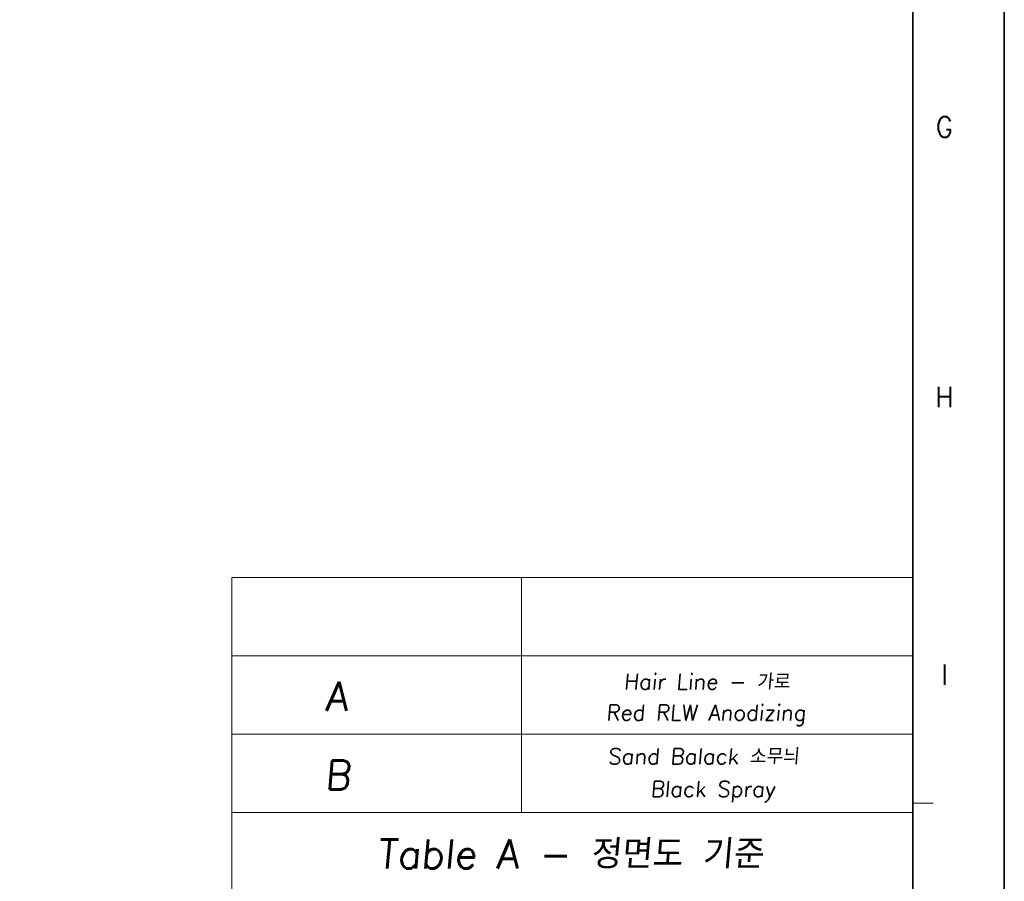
# Model space of a CAD drawing. Header units: millimetres. Extents: x 4065 to 8083, y -652 to 5416.
# Tile 190 of 256: x 4479 to 4564, y 4174 to 4248. Entities that reach past the tile are written whole.
import ezdxf
from ezdxf.enums import TextEntityAlignment as Align

# ---------------------------------------------------------------- set-up
doc = ezdxf.new("R2010")
doc.units = ezdxf.units.MM
doc.header["$LTSCALE"] = 0.8
doc.layers.get('0').update_dxf_attribs({"linetype": 'CONTINUOUS', "lineweight": 0})
doc.layers.add('2', color=3, linetype='CONTINUOUS', lineweight=0)
doc.styles.add('GHS', font='romans', dxfattribs={"height": 2, "bigfont": 'whgtxt'})
doc.styles.get("Standard").update_dxf_attribs({"font": 'romans.shx', "width": 0.8, "oblique": 5, "bigfont": 'whgtxt.shx'})

msp = doc.modelspace()

# ---------------------------------------------------------------- linework, layer by layer
at = {"color": 7, "linetype": 'Continuous', "lineweight": 35}
msp.add_line((4556.249, 4109.955), (4556.249, 4391.74), dxfattribs=at)
at = {"color": 7, "linetype": 'Continuous'}
msp.add_line((4556.249, 4180.401), (4558.008, 4180.401), dxfattribs=at)
at = {"color": 7, "linetype": 'Continuous', "lineweight": 35}
msp.add_lwpolyline([(4144.145, 4399.348), (4144.145, 4102.348), (4564.145, 4102.348), (4564.145, 4399.348)], close=True, dxfattribs=at)
at = {"layer": '2'}
for p, q in [((4497.584, 4199.838), (4556.249, 4199.838)), ((4497.584, 4199.838), (4497.584, 4172.838)), ((4522.528, 4179.588), (4522.528, 4199.838)), ((4497.584, 4193.088), (4556.249, 4193.088)), ((4497.584, 4186.338), (4556.249, 4186.338)), ((4497.584, 4179.588), (4556.249, 4179.588))]:
    msp.add_line(p, q, dxfattribs=at)

# ---------------------------------------------------------------- texts
at = {"color": 7, "linetype": 'Continuous', "width": 0.933333}
for s, p in [('G', (4558.977, 4238.638)), ('H', (4558.977, 4215.374)), ('I', (4558.977, 4191.468))]:
    msp.add_text(s, height=1.759, dxfattribs=at).set_placement(p, align=Align.MIDDLE_CENTER)
at = {"layer": '2', "style": 'GHS', "oblique": 5}
for s, height, p in [('Hair Line - 가로', 1.35, (4531.363, 4190.193)), ('A', 2.494, (4505.631, 4188.359)), ('Red RLW Anodizing', 1.35, (4529.823, 4187.522)), ('Sand Balack 소무늬', 1.35, (4529.976, 4183.755)), ('B', 2.494, (4505.58, 4181.586)), ('Black Spray', 1.35, (4533.643, 4180.945)), ('Table A - 정면도 기준', 2.49385, (4510.105, 4174.768))]:
    msp.add_text(s, height=height, dxfattribs=at).set_placement(p)

doc.saveas('drawing.dxf')
